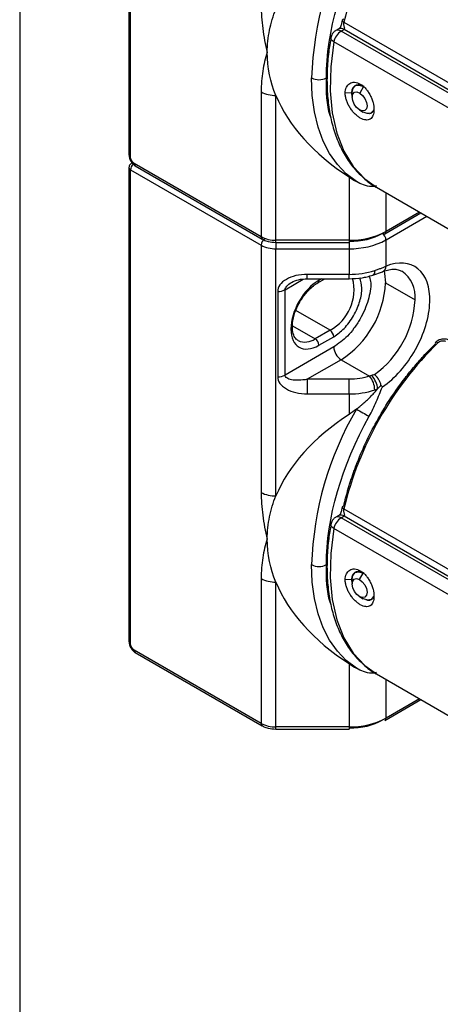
# Model space of a CAD drawing. Header units: millimetres. Extents: x 25 to 1092, y 25 to 838.
# Tile 13 of 81: x 25 to 66, y 414 to 508. Entities that reach past the tile are written whole.
import ezdxf

# ---------------------------------------------------------------- set-up
doc = ezdxf.new("R2010")
doc.units = ezdxf.units.MM
doc.header["$LTSCALE"] = 4
doc.linetypes.add('SLD-Solid', pattern=[0])
doc.layers.add('TEXT', color=140, linetype='SLD-Solid', lineweight=25)

msp = doc.modelspace()

# ---------------------------------------------------------------- linework, layer by layer
for p, q in [((35.855, 540.312), (35.855, 494.994)), ((36.002, 494.79), (36.002, 540.108)), ((56.42, 507.686), (74.927, 497.003)), ((55.935, 507.048), (55.654, 506.885)), ((56.154, 506.836), (56.435, 506.998)), ((74.411, 496.296), (56.154, 506.836)), ((56.435, 506.998), (74.578, 496.525)), ((73.725, 495.259), (55.464, 505.8)), ((48.497, 501.015), (48.497, 487.168)), ((57.588, 501.639), (57.525, 501.603)), ((58.3, 501.515), (57.938, 500.907)), ((49.911, 486.83), (49.911, 500.676)), ((57.172, 500.912), (56.547, 500.893)), ((57.172, 500.912), (57.215, 500.937)), ((57.215, 500.916), (57.215, 500.508)), ((57.922, 499.283), (58.275, 499.079)), ((59.025, 499.005), (59.136, 499.069)), ((35.855, 493.77), (35.855, 448.452)), ((36.002, 448.248), (36.002, 493.566)), ((36.002, 493.566), (48.497, 486.352)), ((48.497, 487.168), (36.355, 494.178)), ((36.459, 493.949), (48.601, 486.94)), ((56.911, 492.879), (56.911, 486.83)), ((59.547, 491.889), (72.978, 484.135)), ((60.447, 487.676), (60.447, 491.37)), ((60.343, 487.447), (63.793, 489.438)), ((63.646, 489.523), (60.447, 487.676)), ((60.447, 486.859), (64.353, 489.114)), ((56.911, 486.83), (49.911, 486.83)), ((49.911, 486.619), (49.911, 486.83)), ((56.911, 486.83), (56.911, 486.619)), ((60.447, 484.342), (60.447, 486.859)), ((48.497, 486.352), (48.497, 462.707)), ((49.911, 486.619), (56.911, 486.619)), ((49.911, 486.619), (49.911, 486.014)), ((49.911, 486.014), (56.911, 486.014)), ((49.911, 462.369), (49.911, 486.014)), ((56.911, 486.619), (56.911, 486.014)), ((56.911, 486.014), (56.911, 483.564)), ((50.79, 482.1), (52.52, 483.099)), ((56.911, 483.564), (52.911, 483.564)), ((52.911, 483.141), (52.911, 483.564)), ((52.911, 483.141), (56.911, 483.141)), ((53.929, 482.763), (54.584, 483.141)), ((54.291, 483.141), (54.033, 482.992)), ((56.911, 483.141), (56.911, 483.564)), ((59.189, 483.489), (60.109, 483.821)), ((60.397, 482.747), (63.225, 481.114)), ((50.083, 481.931), (50.083, 473.766)), ((50.79, 473.935), (50.79, 482.1)), ((55.093, 478.215), (51.821, 480.104)), ((51.507, 478.653), (53.679, 477.399)), ((55.093, 478.215), (53.679, 477.399)), ((54.033, 476.787), (55.447, 477.603)), ((55.447, 476.623), (50.79, 473.935)), ((56.154, 475.398), (52.911, 473.526)), ((56.154, 475.398), (58.879, 473.825)), ((52.911, 473.526), (52.911, 472.133)), ((56.911, 473.526), (52.911, 473.526)), ((56.911, 472.133), (56.911, 473.526)), ((52.911, 472.133), (56.911, 472.133)), ((56.911, 472.133), (56.911, 470.166)), ((55.935, 460.505), (55.654, 460.343)), ((56.42, 461.144), (74.927, 450.46)), ((56.154, 460.293), (56.435, 460.455)), ((74.411, 449.754), (56.154, 460.293)), ((56.435, 460.455), (74.578, 449.982)), ((73.725, 448.716), (55.464, 459.258)), ((57.906, 454.383), (58.251, 455)), ((48.497, 454.472), (48.497, 440.626)), ((49.911, 440.287), (49.911, 454.134)), ((57.172, 454.369), (56.547, 454.351)), ((57.172, 454.369), (57.215, 454.394)), ((57.215, 454.373), (57.215, 453.965)), ((57.922, 452.741), (58.275, 452.536)), ((58.3, 452.523), (57.938, 452.731)), ((58.3, 452.523), (58.275, 452.536)), ((59.025, 452.462), (59.136, 452.526)), ((48.497, 440.626), (36.355, 447.635)), ((36.459, 447.406), (48.601, 440.397)), ((56.911, 446.337), (56.911, 440.287)), ((59.547, 445.346), (72.978, 437.593)), ((60.447, 441.133), (60.447, 444.827)), ((60.343, 440.904), (63.793, 442.895)), ((63.646, 442.98), (60.447, 441.133)), ((56.911, 440.287), (49.911, 440.287)), ((49.911, 440.076), (49.911, 440.287)), ((49.911, 440.076), (56.911, 440.076)), ((56.911, 440.287), (56.911, 440.076))]:
    msp.add_line(p, q)
at = {"flags": 128}
for points in [[(56.404, 507.966), (56.345, 507.947), (56.302, 507.922), (56.276, 507.89), (56.269, 507.864)], [(55.464, 505.8), (55.16, 503.407), (55.103, 501.129), (55.294, 499.005), (55.731, 497.069), (56.407, 495.353), (57.31, 493.885), (58.425, 492.689), (59.547, 491.889)], [(55.464, 505.8), (55.34, 505.884), (55.246, 505.973), (55.188, 506.064), (55.166, 506.153), (55.169, 506.193)], [(57.619, 492.433), (56.65, 493.165), (55.792, 494.062), (55.053, 495.115), (54.439, 496.315), (53.955, 497.65), (53.606, 499.109), (53.396, 500.679), (53.326, 502.345)], [(57.215, 500.916), (57.215, 500.944), (57.305, 501.358), (57.543, 501.612), (57.892, 501.667), (58.3, 501.515)], [(57.906, 499.293), (57.636, 499.518), (57.411, 499.831), (57.263, 500.185), (57.215, 500.527), (57.275, 500.803), (57.433, 500.972), (57.666, 501.009), (57.938, 500.907)], [(57.938, 500.907), (58.207, 500.682), (58.433, 500.369), (58.581, 500.015), (58.629, 499.673), (58.569, 499.397), (58.41, 499.227), (58.178, 499.191), (57.906, 499.293)], [(59.285, 499.345), (59.246, 499.249), (59.008, 498.995), (58.659, 498.941), (58.275, 499.079)], [(59.371, 483.938), (59.362, 483.788), (59.334, 483.663), (59.288, 483.569), (59.227, 483.507), (59.185, 483.488)], [(60.262, 483.893), (60.315, 483.656), (60.397, 482.747)], [(65.41, 477.023), (65.343, 477.057), (65.283, 477.077), (65.233, 477.082), (65.193, 477.073), (65.175, 477.061)], [(56.404, 461.423), (56.345, 461.405), (56.302, 461.379), (56.276, 461.347), (56.269, 461.321)], [(55.464, 459.258), (55.34, 459.341), (55.246, 459.43), (55.188, 459.521), (55.166, 459.61), (55.169, 459.65)], [(55.464, 459.258), (55.16, 456.864), (55.103, 454.586), (55.294, 452.462), (55.731, 450.526), (56.407, 448.81), (57.31, 447.342), (58.425, 446.146), (59.547, 445.346)], [(57.619, 445.89), (56.65, 446.622), (55.792, 447.519), (55.053, 448.572), (54.439, 449.772), (53.955, 451.107), (53.606, 452.567), (53.396, 454.136), (53.326, 455.802)], [(57.215, 454.373), (57.287, 454.775), (57.509, 455.05), (57.847, 455.129), (58.251, 455)], [(57.938, 452.731), (57.666, 452.943), (57.433, 453.249), (57.275, 453.601), (57.215, 453.947), (57.263, 454.233), (57.411, 454.416), (57.636, 454.469), (57.906, 454.383)], [(57.906, 454.383), (58.178, 454.171), (58.41, 453.865), (58.569, 453.513), (58.629, 453.167), (58.581, 452.881), (58.433, 452.698), (58.207, 452.645), (57.938, 452.731)], [(59.283, 452.798), (59.264, 452.747), (59.042, 452.472), (58.703, 452.393), (58.3, 452.523)]]:
    msp.add_lwpolyline(points, dxfattribs=at)
for centre, radius, start, end in [((88.652, 499.923), 33.154, 134.50996, 166.45737), ((84.804, 501.311), 31.495, 149.67288, 178.11861), ((56.497, 507.905), 0.232, 190.12614, 250.46333), ((57.006, 505.521), 1.567, 122.93047, 169.7281), ((55.861, 506.427), 0.503, 54.38461, 114.28197), ((56.142, 506.589), 0.503, 54.38242, 114.30712), ((54.033, 503.71), 1.537, 242.60967, 297.39033), ((49.854, 503.562), 2.886, 241.95976, 271.1441), ((36.105, 495.019), 0.251, 185.6948, 245.62534), ((36.105, 493.795), 0.252, 185.73717, 245.62165), ((36.776, 493.529), 0.775, 131.70864, 177.33), ((36.6, 494.151), 0.246, 173.70115, 234.98667), ((48.734, 487.138), 0.239, 172.67481, 236.63847), ((49.854, 489.716), 2.886, 241.95976, 271.1441), ((49.265, 486.317), 0.768, 122.60548, 177.39452), ((57.055, 494.043), 7.215, 268.8559, 298.04024), ((57.055, 493.227), 7.215, 268.8559, 298.04024), ((60.24, 487.676), 0.251, 234.38242, 294.30712), ((59.679, 486.824), 0.768, 2.60548, 57.39452), ((60.209, 487.645), 0.24, 304.05635, 7.25583), ((49.854, 488.899), 2.886, 241.95976, 271.1441), ((59.853, 484.357), 0.594, 295.52508, 358.58416), ((52.943, 482.102), 4.442, 298.95226, 14.01144), ((56.954, 491.569), 8.005, 269.69267, 287.57253), ((60.241, 481.416), 3, 354.21714, 54.91772), ((53.788, 482.965), 0.246, 304.82087, 6.31643), ((51.185, 483.166), 9.221, 302.60548, 357.39452), ((50.112, 483.374), 1.443, 268.8559, 298.04024), ((53.917, 481.568), 9.319, 305.55615, 357.20549), ((51.249, 478.561), 0.243, 293.43361, 357.92544), ((54.679, 477.568), 0.768, 2.60548, 57.39452), ((52.71, 478.755), 1.666, 246.41956, 305.55398), ((53.265, 476.752), 0.768, 2.60548, 57.39452), ((56.982, 476.693), 1.537, 182.60548, 237.39452), ((88.652, 453.38), 33.154, 134.50996, 166.45737), ((65.292, 476.979), 0.143, 145.01167, 210.85753), ((50.112, 475.208), 1.443, 268.8559, 298.04024), ((57.267, 472.473), 2.104, 0.90834, 39.99552), ((57.635, 472.482), 2.012, 3.5084, 44.42044), ((56.954, 480.137), 8.005, 269.69267, 287.57253), ((84.804, 454.768), 31.495, 149.67288, 178.11861), ((77.633, 505.334), 40.026, 239.99826, 241.99366), ((49.854, 465.254), 2.886, 241.95976, 271.1441), ((56.142, 460.047), 0.503, 54.38242, 114.30712), ((56.497, 461.362), 0.232, 190.12614, 250.46333), ((57.006, 458.978), 1.567, 122.93047, 169.7281), ((55.861, 459.884), 0.503, 54.38461, 114.28197), ((54.033, 457.167), 1.537, 242.60967, 297.39033), ((49.854, 457.019), 2.886, 241.95976, 271.1441), ((36.105, 448.477), 0.251, 185.6948, 245.62534), ((36.6, 447.608), 0.246, 173.70115, 234.98667), ((57.055, 447.501), 7.215, 268.8559, 298.04024), ((60.209, 441.103), 0.24, 304.05635, 7.25583), ((48.734, 440.595), 0.239, 172.67481, 236.63847), ((49.854, 443.173), 2.886, 241.95976, 271.1441)]:
    msp.add_arc(centre, radius, start, end)
for centre, start_param, end_param in [((80.196, 504.794), 3.372875, 3.866765), ((80.196, 458.251), 2.41642, 2.910311), ((80.196, 458.251), 3.372875, 3.866765)]:
    msp.add_ellipse(centre, major_axis=(31.113, 0), ratio=0.577382, start_param=start_param, end_param=end_param)
for points in [[(54.74, 502.345), (54.74, 506.749), (56.207, 511.831), (58.838, 516.538)], [(49.911, 500.676), (49.396, 501.939), (49.083, 503.325), (49.083, 504.794)], [(36.355, 494.178), (36.16, 494.291), (36.002, 494.565), (36.002, 494.79)], [(56.911, 492.879), (57.151, 492.723), (57.386, 492.574), (57.619, 492.433)], [(56.911, 486.711), (58.105, 486.711), (59.25, 486.984), (60.093, 487.472)], [(54.033, 482.992), (52.55, 482.136), (51.346, 480.051), (51.346, 478.338)], [(51.346, 478.338), (51.346, 476.626), (52.55, 475.93), (54.033, 476.787)], [(58.879, 473.825), (58.279, 473.629), (57.601, 473.526), (56.911, 473.526)], [(59.072, 473.89), (59.009, 473.866), (58.945, 473.844), (58.879, 473.825)], [(59.336, 473.987), (59.246, 473.955), (59.157, 473.923), (59.072, 473.89)], [(59.952, 472.976), (60.01, 472.912), (60.061, 472.852), (60.102, 472.799)], [(59.371, 472.506), (59.464, 472.536), (59.554, 472.569), (59.643, 472.605)], [(54.74, 455.802), (54.74, 460.206), (56.207, 465.288), (58.838, 469.995)], [(57.619, 470.671), (57.386, 470.491), (57.151, 470.322), (56.911, 470.166)], [(49.911, 454.134), (49.396, 455.397), (49.083, 456.782), (49.083, 458.251)], [(36.355, 447.635), (36.16, 447.748), (36.002, 448.022), (36.002, 448.248)], [(56.911, 446.337), (57.151, 446.181), (57.386, 446.031), (57.619, 445.89)], [(56.911, 440.168), (58.105, 440.168), (59.25, 440.442), (60.093, 440.929)]]:
    msp.add_open_spline(points, degree=3)
for points, knots in [([(48.497, 509.25), (48.497, 508.552), (48.552, 507.82), (48.754, 506.327), (48.901, 505.566), (49.083, 504.794)], [0, 0, 0, 0, 0.5, 0.5, 1, 1, 1, 1]), ([(49.083, 504.794), (49.083, 505.528), (49.161, 506.242), (49.447, 507.62), (49.655, 508.284), (49.911, 508.912)], [0, 0, 0, 0, 0.5, 0.5, 1, 1, 1, 1]), ([(56.269, 507.865), (56.247, 507.771), (56.214, 507.628), (56.165, 507.456), (56.133, 507.347), (56.101, 507.251), (56.059, 507.164), (56.003, 507.092), (55.961, 507.065), (55.937, 507.049)], [0, 0, 0, 0, 0.308382, 0.469423, 0.54582, 0.647433, 0.782953, 0.874708, 1, 1, 1, 1]), ([(56.435, 506.998), (56.445, 507.005), (56.465, 507.019), (56.484, 507.047), (56.494, 507.08), (56.494, 507.121), (56.477, 507.184), (56.45, 507.273), (56.419, 507.382), (56.405, 507.492), (56.404, 507.596), (56.415, 507.657), (56.42, 507.686)], [0, 0, 0, 0, 0.052886, 0.105351, 0.160071, 0.21942, 0.301491, 0.469985, 0.634943, 0.773734, 0.892303, 1, 1, 1, 1]), ([(55.655, 506.883), (55.644, 506.877), (55.543, 506.827), (55.38, 506.67), (55.22, 506.435), (55.194, 506.257), (55.184, 506.189)], [0, 0, 0, 0, 0.046052, 0.387411, 0.764926, 1, 1, 1, 1]), ([(55.183, 506.196), (55.106, 505.748), (54.921, 504.672), (54.797, 503.02), (54.793, 501.246), (54.951, 499.543), (55.271, 497.931), (55.757, 496.428), (56.416, 495.051), (57.25, 493.809), (58.287, 492.757), (59.098, 492.093), (59.601, 491.868), (59.647, 491.848)], [0, 0, 0, 0, 0.069616, 0.166979, 0.265544, 0.365072, 0.465457, 0.566726, 0.669081, 0.772949, 0.879118, 0.98891, 1, 1, 1, 1]), ([(49.083, 504.794), (48.901, 504.232), (48.754, 503.64), (48.553, 502.384), (48.497, 501.717), (48.497, 501.015)], [0, 0, 0, 0, 0.5, 0.5, 1, 1, 1, 1]), ([(55.171, 498.587), (55.151, 498.642), (54.756, 499.683), (54.748, 501.05), (54.74, 502.345)], [0, 0, 0, 0, 0.052113, 1, 1, 1, 1]), ([(56.547, 500.893), (56.547, 501), (56.557, 501.099), (56.594, 501.287), (56.622, 501.376), (56.696, 501.535), (56.741, 501.606), (56.848, 501.73), (56.909, 501.783), (57.044, 501.865), (57.117, 501.895), (57.275, 501.933), (57.359, 501.94), (57.618, 501.925), (57.805, 501.865), (58.077, 501.708), (58.168, 501.644), (58.343, 501.496), (58.427, 501.414), (58.589, 501.231), (58.666, 501.13), (58.807, 500.921), (58.872, 500.81), (58.991, 500.58), (59.043, 500.463), (59.134, 500.226), (59.173, 500.104), (59.265, 499.748), (59.297, 499.517), (59.297, 499.304)], [0, 0, 0, 0, 0.0625, 0.0625, 0.125, 0.125, 0.1875, 0.1875, 0.25, 0.25, 0.3125, 0.3125, 0.375, 0.375, 0.5, 0.5, 0.5625, 0.5625, 0.625, 0.625, 0.6875, 0.6875, 0.75, 0.75, 0.8125, 0.8125, 0.875, 0.875, 1, 1, 1, 1]), ([(57.172, 500.912), (57.185, 501.045), (57.211, 501.311), (57.415, 501.589), (57.709, 501.725), (58.029, 501.719), (58.232, 501.601), (58.314, 501.554)], [0, 0, 0, 0, 0.213082, 0.4263, 0.640782, 0.855892, 1, 1, 1, 1]), ([(59.297, 499.304), (59.297, 499.198), (59.289, 499.1), (59.257, 498.916), (59.234, 498.83), (59.172, 498.678), (59.134, 498.611), (59.043, 498.497), (58.99, 498.449), (58.872, 498.376), (58.807, 498.351), (58.665, 498.323), (58.588, 498.32), (58.348, 498.346), (58.169, 498.41), (57.897, 498.567), (57.804, 498.63), (57.623, 498.773), (57.534, 498.853), (57.36, 499.029), (57.276, 499.125), (57.119, 499.325), (57.045, 499.43), (56.909, 499.651), (56.849, 499.763), (56.742, 499.991), (56.696, 500.108), (56.623, 500.339), (56.595, 500.452), (56.557, 500.677), (56.547, 500.787), (56.547, 500.893)], [0, 0, 0, 0, 0.0625, 0.0625, 0.125, 0.125, 0.1875, 0.1875, 0.25, 0.25, 0.3125, 0.3125, 0.375, 0.375, 0.5, 0.5, 0.5625, 0.5625, 0.625, 0.625, 0.6875, 0.6875, 0.75, 0.75, 0.8125, 0.8125, 0.875, 0.875, 0.9375, 0.9375, 1, 1, 1, 1]), ([(57.215, 500.625), (57.201, 500.674), (57.172, 500.773), (57.172, 500.865), (57.172, 500.912)], [0, 0, 0, 0, 0.487216, 1, 1, 1, 1]), ([(59.26, 499.27), (59.218, 499.187), (59.13, 499.01), (58.92, 498.907), (58.743, 498.942), (58.676, 498.955)], [0, 0, 0, 0, 0.358428, 0.757283, 1, 1, 1, 1]), ([(35.859, 494.994), (35.86, 494.934), (35.865, 494.79), (35.927, 494.586), (35.996, 494.452), (36.026, 494.396)], [0, 0, 0, 0, 0.295762, 0.70529, 1, 1, 1, 1]), ([(36.026, 494.396), (36.104, 494.285), (36.213, 494.131), (36.372, 493.997), (36.439, 493.966), (36.461, 493.955)], [0, 0, 0, 0, 0.63448, 0.877804, 1, 1, 1, 1]), ([(36.105, 494.202), (36.056, 494.166), (35.958, 494.095), (35.871, 493.936), (35.861, 493.823), (35.857, 493.77)], [0, 0, 0, 0, 0.351577, 0.693272, 1, 1, 1, 1]), ([(59.525, 492.018), (59.375, 491.991), (58.991, 491.922), (58.303, 492.084), (57.841, 492.319), (57.619, 492.433)], [0, 0, 0, 0, 0.248453, 0.637757, 1, 1, 1, 1]), ([(48.609, 486.946), (48.662, 486.913), (48.828, 486.811), (49.258, 486.667), (49.659, 486.638), (49.911, 486.619)], [0, 0, 0, 0, 0.151854, 0.46796, 1, 1, 1, 1]), ([(59.371, 483.938), (59.428, 483.956), (59.541, 483.994), (59.705, 484.051), (59.865, 484.109), (60.019, 484.167), (60.167, 484.225), (60.311, 484.284), (60.402, 484.323), (60.447, 484.342)], [0, 0, 0, 0, 0.144715, 0.288738, 0.432112, 0.57488, 0.717088, 0.858779, 1, 1, 1, 1]), ([(60.102, 472.799), (61.309, 473.612), (62.438, 474.887), (64.109, 477.878), (64.594, 479.489), (64.679, 482.334), (64.276, 483.469), (62.732, 484.734), (61.644, 484.819), (60.447, 484.342)], [0, 0, 0, 0, 0.25, 0.25, 0.5, 0.5, 0.75, 0.75, 1, 1, 1, 1]), ([(60.106, 483.81), (60.265, 483.871), (60.638, 484.013), (61.151, 484.071), (61.619, 484.036), (61.851, 483.915), (61.962, 483.856)], [0, 0, 0, 0, 0.197627, 0.460322, 0.739857, 1, 1, 1, 1]), ([(52.911, 483.564), (52.541, 483.564), (52.171, 483.522), (51.487, 483.358), (51.173, 483.237), (50.65, 482.935), (50.44, 482.753), (50.157, 482.359), (50.083, 482.145), (50.083, 481.931)], [0, 0, 0, 0, 0.25, 0.25, 0.5, 0.5, 0.75, 0.75, 1, 1, 1, 1]), ([(51.412, 482.797), (51.628, 482.895), (52.099, 483.108), (52.626, 483.13), (52.911, 483.141)], [0, 0, 0, 0, 0.459483, 1, 1, 1, 1]), ([(58.877, 483.323), (58.922, 483.137), (59.071, 482.513), (58.842, 481.36), (58.426, 480.172), (57.964, 479.251), (57.399, 478.398), (56.576, 477.413), (55.892, 476.934), (55.447, 476.623)], [0, 0, 0, 0, 0.092182, 0.309565, 0.426586, 0.546091, 0.665595, 0.782617, 1, 1, 1, 1]), ([(55.447, 477.603), (55.785, 477.839), (56.305, 478.203), (56.931, 478.952), (57.36, 479.6), (57.71, 480.299), (58.032, 481.206), (58.213, 482.286), (58.041, 482.919), (57.957, 483.225)], [0, 0, 0, 0, 0.1955777, 0.3008606, 0.4083777, 0.5158949, 0.6211777, 0.8167554, 1, 1, 1, 1]), ([(56.911, 483.141), (57.331, 483.161), (57.92, 483.188), (58.675, 483.334), (59.005, 483.44), (59.183, 483.497)], [0, 0, 0, 0, 0.532346, 0.747362, 1, 1, 1, 1]), ([(50.79, 482.1), (50.79, 482.207), (50.845, 482.324), (51.058, 482.563), (51.215, 482.684), (51.411, 482.797)], [0, 0, 0, 0, 0.5, 0.5, 1, 1, 1, 1]), ([(52.212, 480.94), (52.399, 481.231), (52.659, 481.638), (53.109, 482.131), (53.492, 482.485), (53.785, 482.671), (53.929, 482.762)], [0, 0, 0, 0, 0.3762, 0.525831, 0.767195, 1, 1, 1, 1]), ([(51.508, 478.555), (51.504, 478.647), (51.494, 478.9), (51.579, 479.368), (51.739, 479.936), (51.952, 480.464), (52.137, 480.803), (52.212, 480.94)], [0, 0, 0, 0, 0.1351854, 0.3701912, 0.5773882, 0.8287295, 1, 1, 1, 1]), ([(52.049, 477.248), (52.001, 477.27), (51.848, 477.337), (51.656, 477.627), (51.498, 478.061), (51.506, 478.438), (51.508, 478.555)], [0, 0, 0, 0, 0.148496, 0.467865, 0.834809, 1, 1, 1, 1]), ([(56.404, 461.423), (56.437, 461.561), (56.501, 461.835), (56.606, 462.247), (56.718, 462.66), (56.837, 463.074), (56.963, 463.488), (57.095, 463.903), (57.235, 464.318), (57.381, 464.733), (57.535, 465.149), (57.915, 466.138), (58.591, 467.693), (59.674, 469.77), (60.899, 471.77), (61.946, 473.237), (62.726, 474.228), (63.197, 474.798), (63.677, 475.351), (64.165, 475.887), (64.662, 476.407), (65, 476.739), (65.17, 476.906)], [0, 0, 0, 0, 0.02473, 0.049407, 0.074044, 0.098655, 0.123252, 0.14785, 0.172462, 0.197102, 0.221783, 0.246518, 0.373247, 0.500005, 0.626734, 0.753492, 0.794677, 0.835738, 0.876739, 0.917741, 0.958807, 1, 1, 1, 1]), ([(66.481, 477.266), (66.432, 477.29), (66.335, 477.338), (66.16, 477.376), (65.976, 477.385), (65.731, 477.36), (65.433, 477.267), (65.26, 477.129), (65.175, 477.061)], [0, 0, 0, 0, 0.1316285, 0.2613925, 0.3903296, 0.5165211, 0.7622058, 1, 1, 1, 1]), ([(65.41, 477.023), (65.502, 477.112), (65.63, 477.18), (65.896, 477.234), (66.03, 477.219), (66.126, 477.164)], [0, 0, 0, 0, 0.5, 0.5, 1, 1, 1, 1]), ([(50.083, 473.766), (50.083, 473.552), (50.157, 473.338), (50.44, 472.943), (50.65, 472.762), (51.173, 472.46), (51.487, 472.339), (52.171, 472.175), (52.541, 472.133), (52.911, 472.133)], [0, 0, 0, 0, 0.25, 0.25, 0.5, 0.5, 0.75, 0.75, 1, 1, 1, 1]), ([(52.911, 473.526), (52.634, 473.473), (52.356, 473.441), (51.843, 473.424), (51.608, 473.439), (51.215, 473.515), (51.058, 473.575), (50.845, 473.732), (50.79, 473.828), (50.79, 473.935)], [0, 0, 0, 0, 0.25, 0.25, 0.5, 0.5, 0.75, 0.75, 1, 1, 1, 1]), ([(59.336, 473.987), (59.356, 473.971), (59.394, 473.939), (59.449, 473.886), (59.5, 473.832), (59.546, 473.778), (59.587, 473.726), (59.623, 473.677), (59.654, 473.631), (59.681, 473.589), (59.727, 473.516), (59.787, 473.408), (59.856, 473.261), (59.912, 473.115), (59.939, 473.022), (59.952, 472.976)], [0, 0, 0, 0, 0.076679, 0.148099, 0.214259, 0.27516, 0.3308, 0.38118, 0.426297, 0.466152, 0.500743, 0.630038, 0.756311, 0.879613, 1, 1, 1, 1]), ([(58.838, 469.995), (59.09, 470.446), (59.307, 470.916), (59.717, 471.855), (59.909, 472.327), (60.102, 472.799)], [0, 0, 0, 0, 0.5, 0.5, 1, 1, 1, 1]), ([(59.952, 472.976), (59.901, 472.913), (59.8, 472.788), (59.695, 472.666), (59.643, 472.605)], [0, 0, 0, 0, 0.5001844, 1, 1, 1, 1]), ([(57.619, 470.671), (57.67, 470.711), (57.781, 470.798), (57.958, 470.943), (58.204, 471.152), (58.443, 471.366), (58.741, 471.646), (59.029, 471.932), (59.355, 472.276), (59.551, 472.5), (59.643, 472.605)], [0, 0, 0, 0, 0.071348, 0.154462, 0.249342, 0.421284, 0.499566, 0.686241, 0.853048, 1, 1, 1, 1]), ([(48.497, 462.707), (48.497, 462.009), (48.552, 461.278), (48.754, 459.784), (48.901, 459.023), (49.083, 458.251)], [0, 0, 0, 0, 0.5, 0.5, 1, 1, 1, 1]), ([(49.083, 458.251), (49.083, 458.985), (49.161, 459.699), (49.447, 461.078), (49.655, 461.741), (49.911, 462.369)], [0, 0, 0, 0, 0.5, 0.5, 1, 1, 1, 1]), ([(56.269, 461.322), (56.247, 461.228), (56.214, 461.086), (56.165, 460.913), (56.133, 460.804), (56.101, 460.708), (56.059, 460.622), (56.003, 460.549), (55.961, 460.522), (55.937, 460.506)], [0, 0, 0, 0, 0.308382, 0.469423, 0.54582, 0.647433, 0.782953, 0.874708, 1, 1, 1, 1]), ([(56.435, 460.455), (56.445, 460.462), (56.465, 460.476), (56.484, 460.504), (56.494, 460.537), (56.494, 460.578), (56.477, 460.642), (56.45, 460.73), (56.419, 460.839), (56.405, 460.949), (56.404, 461.054), (56.415, 461.115), (56.42, 461.144)], [0, 0, 0, 0, 0.052886, 0.105351, 0.160071, 0.21942, 0.301491, 0.469985, 0.634943, 0.773734, 0.892303, 1, 1, 1, 1]), ([(55.183, 459.653), (55.106, 459.205), (54.921, 458.13), (54.797, 456.477), (54.793, 454.703), (54.951, 453.001), (55.271, 451.389), (55.757, 449.885), (56.416, 448.508), (57.25, 447.267), (58.287, 446.214), (59.098, 445.551), (59.601, 445.326), (59.647, 445.305)], [0, 0, 0, 0, 0.069616, 0.166979, 0.265544, 0.365072, 0.465457, 0.566726, 0.669081, 0.772949, 0.879118, 0.98891, 1, 1, 1, 1]), ([(55.655, 460.34), (55.644, 460.334), (55.543, 460.284), (55.38, 460.127), (55.22, 459.892), (55.194, 459.715), (55.184, 459.647)], [0, 0, 0, 0, 0.046052, 0.387411, 0.764926, 1, 1, 1, 1]), ([(49.083, 458.251), (48.901, 457.689), (48.754, 457.098), (48.553, 455.841), (48.497, 455.174), (48.497, 454.472)], [0, 0, 0, 0, 0.5, 0.5, 1, 1, 1, 1]), ([(55.171, 452.045), (55.151, 452.099), (54.756, 453.14), (54.748, 454.507), (54.74, 455.802)], [0, 0, 0, 0, 0.0521135, 1, 1, 1, 1]), ([(56.547, 454.351), (56.547, 454.457), (56.557, 454.557), (56.594, 454.744), (56.622, 454.833), (56.696, 454.992), (56.741, 455.063), (56.848, 455.187), (56.909, 455.24), (57.044, 455.322), (57.117, 455.353), (57.275, 455.39), (57.359, 455.397), (57.618, 455.382), (57.805, 455.322), (58.077, 455.165), (58.168, 455.101), (58.343, 454.954), (58.427, 454.871), (58.589, 454.688), (58.666, 454.588), (58.807, 454.378), (58.872, 454.268), (58.991, 454.037), (59.043, 453.92), (59.134, 453.683), (59.173, 453.562), (59.265, 453.205), (59.297, 452.974), (59.297, 452.762)], [0, 0, 0, 0, 0.0625, 0.0625, 0.125, 0.125, 0.1875, 0.1875, 0.25, 0.25, 0.3125, 0.3125, 0.375, 0.375, 0.5, 0.5, 0.5625, 0.5625, 0.625, 0.625, 0.6875, 0.6875, 0.75, 0.75, 0.8125, 0.8125, 0.875, 0.875, 1, 1, 1, 1]), ([(57.172, 454.369), (57.185, 454.502), (57.211, 454.768), (57.415, 455.046), (57.709, 455.182), (58.029, 455.176), (58.232, 455.058), (58.314, 455.011)], [0, 0, 0, 0, 0.213082, 0.4263, 0.640782, 0.855892, 1, 1, 1, 1]), ([(59.297, 452.762), (59.297, 452.656), (59.289, 452.557), (59.257, 452.373), (59.234, 452.288), (59.172, 452.135), (59.134, 452.068), (59.043, 451.954), (58.99, 451.906), (58.872, 451.834), (58.807, 451.808), (58.665, 451.78), (58.588, 451.777), (58.348, 451.803), (58.169, 451.867), (57.897, 452.024), (57.804, 452.087), (57.623, 452.23), (57.534, 452.31), (57.36, 452.486), (57.276, 452.582), (57.119, 452.782), (57.045, 452.888), (56.909, 453.108), (56.849, 453.22), (56.742, 453.448), (56.696, 453.565), (56.623, 453.796), (56.595, 453.909), (56.557, 454.134), (56.547, 454.245), (56.547, 454.351)], [0, 0, 0, 0, 0.0625, 0.0625, 0.125, 0.125, 0.1875, 0.1875, 0.25, 0.25, 0.3125, 0.3125, 0.375, 0.375, 0.5, 0.5, 0.5625, 0.5625, 0.625, 0.625, 0.6875, 0.6875, 0.75, 0.75, 0.8125, 0.8125, 0.875, 0.875, 0.9375, 0.9375, 1, 1, 1, 1]), ([(57.215, 454.082), (57.201, 454.131), (57.172, 454.23), (57.172, 454.322), (57.172, 454.369)], [0, 0, 0, 0, 0.4872161, 1, 1, 1, 1]), ([(59.26, 452.728), (59.219, 452.642), (59.132, 452.462), (58.879, 452.373), (58.661, 452.37), (58.53, 452.439), (58.52, 452.445)], [0, 0, 0, 0, 0.300942, 0.635827, 0.971688, 1, 1, 1, 1]), ([(35.859, 448.451), (35.86, 448.391), (35.865, 448.248), (35.927, 448.043), (35.996, 447.909), (36.026, 447.853)], [0, 0, 0, 0, 0.295762, 0.70529, 1, 1, 1, 1]), ([(36.026, 447.853), (36.104, 447.742), (36.213, 447.588), (36.372, 447.454), (36.439, 447.423), (36.461, 447.413)], [0, 0, 0, 0, 0.63448, 0.877804, 1, 1, 1, 1]), ([(59.525, 445.475), (59.375, 445.448), (58.991, 445.38), (58.303, 445.542), (57.841, 445.776), (57.619, 445.89)], [0, 0, 0, 0, 0.248453, 0.637757, 1, 1, 1, 1]), ([(48.609, 440.404), (48.662, 440.37), (48.828, 440.268), (49.258, 440.125), (49.659, 440.095), (49.911, 440.076)], [0, 0, 0, 0, 0.151854, 0.46796, 1, 1, 1, 1])]:
    msp.add_open_spline(points, degree=3, knots=knots)
at = {"layer": 'TEXT'}
msp.add_line((25.4, 838.2), (25.4, 25.4), dxfattribs=at)

doc.saveas('drawing.dxf')
